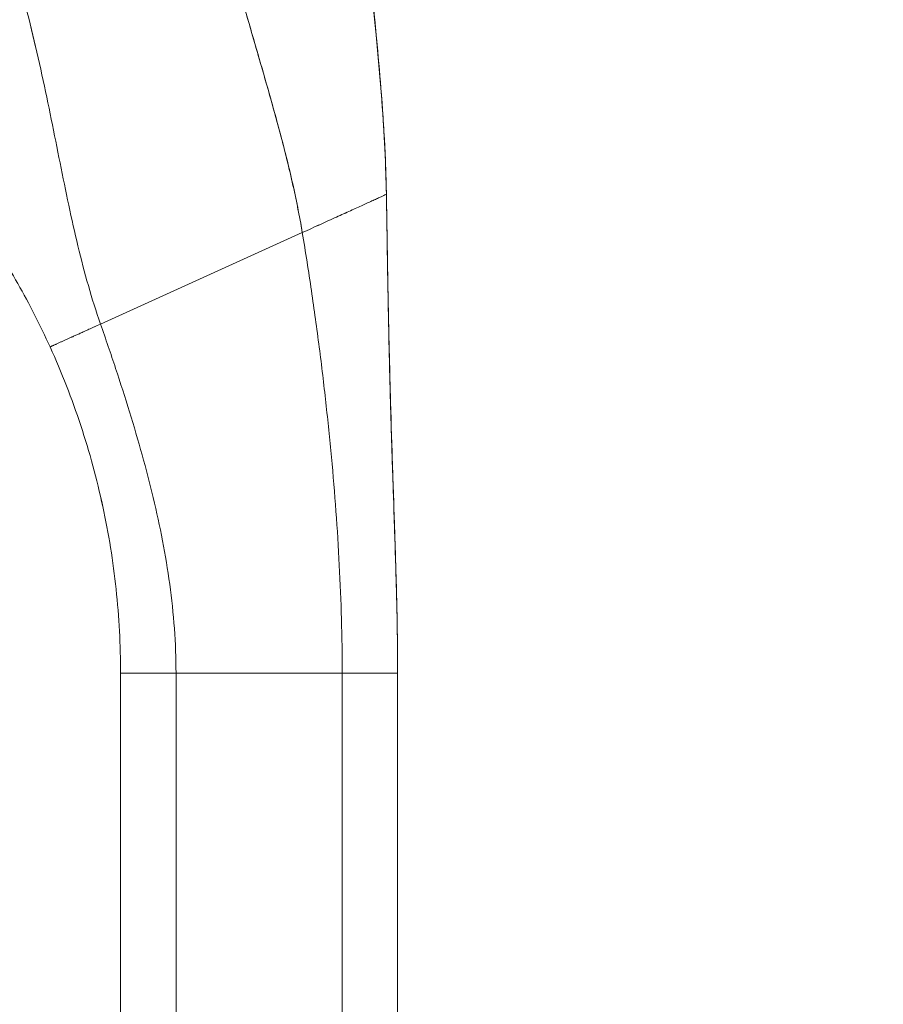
# Model space of a CAD drawing. Header units: inches. Extents: x 14 to 423, y 12 to 263.
# Tile 27 of 124: x 42.54 to 44.38, y 161.36 to 163.46. Entities that reach past the tile are written whole.
import ezdxf

# ---------------------------------------------------------------- set-up
doc = ezdxf.new("R2010")
doc.units = ezdxf.units.IN
doc.header["$LTSCALE"] = 26
doc.header["$MEASUREMENT"] = 0
doc.layers.add('Dimension (ANSI)', color=7, linetype='Continuous', lineweight=5)
doc.layers.add('Visible (ANSI)', color=7, linetype='Continuous', lineweight=5)
doc.styles.add('ROMANS', font='romans.shx')
doc.dimstyles.new('Default (ANSI)', dxfattribs={"dimscale": 26, "dimtxt": 0.08, "dimasz": 0.098425, "dimexe": 0.125, "dimexo": 0.0625, "dimgap": 0.031496, "dimtad": 0, "dimtih": 1, "dimtoh": 1, "dimrnd": 1e-08, "dimzin": 0, "dimdsep": 46, "dimtxsty": 'ROMANS', "dimcen": 0.09, "dimdle": 0.393701, "dimclrd": 256, "dimclre": 256, "dimclrt": 256, "dimadec": 0, "dimazin": 0, "dimtfac": 1.25, "dimtofl": 0, "dimtmove": 0, "dimatfit": 3, "dimfxl": 1, "dimtolj": 1, "dimtzin": 0, "dimlwd": -1, "dimlwe": -1, "dimarcsym": 0})

# ---------------------------------------------------------------- blocks, each defined once
blk = doc.blocks.new('*D14')
at = {"layer": 'Defpoints', "color": 0, "transparency": 16777216}
for p in [(40.3619, 198.4826), (40.3619, 130.4826), (53.2627, 130.4826)]:
    blk.add_point(p, dxfattribs=at)
at = {"layer": 'Dimension (ANSI)', "transparency": 16777216}
for p, q in [((41.9869, 198.4826), (56.5127, 198.4826)), ((53.2627, 195.9236), (53.2627, 169.8082)), ((53.2627, 133.0417), (53.2627, 159.1571)), ((41.9869, 130.4826), (56.5127, 130.4826))]:
    blk.add_line(p, q, dxfattribs=at)
for points in [[(52.8362, 195.9236), (53.6892, 195.9236), (53.2627, 198.4826)], [(52.8362, 133.0417), (53.6892, 133.0417), (53.2627, 130.4826)]]:
    blk.add_solid(points, dxfattribs=at)
at = {"layer": 'Dimension (ANSI)', "transparency": 16777216, "insert": (53.2627, 164.4826), "char_height": 2.08, "attachment_point": 5, "style": 'ROMANS'}
blk.add_mtext('\\A1;68.00{\\PCONT.\\PHINGE}', dxfattribs=at)

msp = doc.modelspace()

# ---------------------------------------------------------------- linework, layer by layer
at = {"layer": 'Visible (ANSI)'}
for p, q in [((43.317, 163.0831), (43.317, 163.0838)), ((43.317, 163.0838), (43.317, 163.0831)), ((42.7074, 162.8064), (43.1377, 163.0015)), ((43.1377, 163.0015), (42.7074, 162.8064)), ((42.7503, 162.0619), (42.7503, 162.0619)), ((42.7503, 161.1358), (42.7503, 162.0619)), ((42.8684, 162.0617), (43.2227, 162.0617)), ((42.8684, 162.0617), (42.8684, 161.1357)), ((43.2227, 162.0617), (42.8684, 162.0617)), ((43.2227, 161.1357), (43.2227, 162.0617)), ((43.3408, 162.0619), (43.3408, 162.0626)), ((43.3408, 162.0626), (43.3408, 162.0619)), ((43.3408, 162.0619), (43.3408, 161.1358)), ((43.3408, 162.0619), (43.3408, 162.0619))]:
    msp.add_line(p, q, dxfattribs=at)
for centre, major_axis, ratio, start_param, end_param in [((41.0633, 162.0619), (1.687, 0), 0.999999, 0, 0.011148), ((42.8684, 162.0619), (-0.1181, 0), 0.001274, 0.000027, 1.570778), ((43.2227, 162.0619), (0.1181, 0), 0.001274, 4.712398, 6.283169)]:
    msp.add_ellipse(centre, major_axis=major_axis, ratio=ratio, start_param=start_param, end_param=end_param, dxfattribs=at)
for points, knots in [([(42.9643, 163.6767), (42.9644, 163.676), (42.9646, 163.6753), (42.9647, 163.6746), (42.9737, 163.6349), (42.9834, 163.5959), (42.9937, 163.5572), (43.004, 163.5186), (43.0147, 163.4804), (43.0256, 163.4425), (43.0364, 163.4045), (43.0474, 163.367), (43.0581, 163.3296), (43.0688, 163.2923), (43.0793, 163.2552), (43.0891, 163.2184), (43.0989, 163.1816), (43.1081, 163.1451), (43.1163, 163.1089), (43.1245, 163.0727), (43.1318, 163.0369), (43.1377, 163.0015)], [0, 0, 0, 0, 0.002892, 0.002892, 0.002892, 0.169077, 0.169077, 0.169077, 0.335261, 0.335261, 0.335261, 0.501446, 0.501446, 0.501446, 0.667631, 0.667631, 0.667631, 0.833815, 0.833815, 0.833815, 1, 1, 1, 1]), ([(43.1377, 163.0015), (43.1332, 163.0281), (43.128, 163.055), (43.1223, 163.0821), (43.1165, 163.1092), (43.1101, 163.1365), (43.1032, 163.1639), (43.0964, 163.1914), (43.0891, 163.219), (43.0814, 163.2468), (43.0738, 163.2746), (43.0659, 163.3025), (43.0579, 163.3306), (43.0498, 163.3587), (43.0416, 163.3869), (43.0334, 163.4153), (43.0252, 163.4437), (43.017, 163.4723), (43.009, 163.5011), (43.001, 163.5298), (42.9931, 163.5588), (42.9856, 163.5881), (42.9781, 163.6173), (42.971, 163.6468), (42.9643, 163.6767)], [0, 0, 0, 0, 0.125, 0.125, 0.125, 0.25, 0.25, 0.25, 0.375, 0.375, 0.375, 0.5, 0.5, 0.5, 0.625, 0.625, 0.625, 0.75, 0.75, 0.75, 0.875, 0.875, 0.875, 1, 1, 1, 1]), ([(43.317, 163.0831), (43.3163, 163.1209), (43.3148, 163.1603), (43.3126, 163.2008), (43.3104, 163.2413), (43.3074, 163.2831), (43.3039, 163.3257), (43.3004, 163.3683), (43.2963, 163.4119), (43.292, 163.4561), (43.2876, 163.5001), (43.2829, 163.5449), (43.2782, 163.5901)], [0, 0, 0, 0, 0.250198, 0.250198, 0.250198, 0.500396, 0.500396, 0.500396, 0.750593, 0.750593, 0.750593, 1, 1, 1, 1]), ([(43.2782, 163.5901), (43.2814, 163.5592), (43.2846, 163.5286), (43.2877, 163.4982), (43.2915, 163.4612), (43.2951, 163.4247), (43.2984, 163.3886), (43.3017, 163.3526), (43.3048, 163.3171), (43.3073, 163.2823), (43.3099, 163.2475), (43.3121, 163.2134), (43.3137, 163.1801), (43.3153, 163.1469), (43.3164, 163.1145), (43.317, 163.0831)], [0, 0, 0, 0, 0.170255, 0.170255, 0.170255, 0.377691, 0.377691, 0.377691, 0.585128, 0.585128, 0.585128, 0.792564, 0.792564, 0.792564, 1, 1, 1, 1]), ([(43.2783, 163.5904), (43.2868, 163.5088), (43.2953, 163.4272), (43.3076, 163.2842), (43.312, 163.2227), (43.3151, 163.1498), (43.3155, 163.1383), (43.316, 163.1229), (43.3161, 163.1188), (43.3164, 163.111), (43.3165, 163.1072), (43.3166, 163.1024), (43.3166, 163.1009), (43.3167, 163.0971), (43.3167, 163.0954), (43.3169, 163.0889), (43.3169, 163.0889), (43.3169, 163.0878), (43.3169, 163.0877), (43.3169, 163.0877)], [0, 0, 0, 0, 0.62501, 0.62501, 1.093866, 1.093866, 1.181845, 1.181845, 1.213164, 1.213164, 1.2448, 1.2448, 1.260533, 1.260533, 1.292348, 1.292348, 1.419905, 1.419905, 1.535008, 1.535008, 1.535008, 1.535008]), ([(42.7074, 162.8064), (42.698, 162.8333), (42.6894, 162.8606), (42.6815, 162.8883), (42.6736, 162.9161), (42.6663, 162.9442), (42.6594, 162.9729), (42.6525, 163.0015), (42.646, 163.0306), (42.6397, 163.0602), (42.6334, 163.0898), (42.6273, 163.1198), (42.6212, 163.1503), (42.615, 163.1808), (42.6089, 163.2117), (42.6025, 163.243), (42.5962, 163.2742), (42.5896, 163.3059), (42.5826, 163.3378), (42.5757, 163.3697), (42.5683, 163.4018), (42.5605, 163.4341), (42.5526, 163.4664), (42.5442, 163.4989), (42.5351, 163.5313)], [0, 0, 0, 0, 0.125, 0.125, 0.125, 0.25, 0.25, 0.25, 0.375, 0.375, 0.375, 0.5, 0.5, 0.5, 0.625, 0.625, 0.625, 0.75, 0.75, 0.75, 0.875001, 0.875001, 0.875001, 1, 1, 1, 1]), ([(42.5351, 163.5313), (42.5442, 163.4989), (42.5526, 163.4665), (42.5605, 163.4342), (42.5683, 163.4019), (42.5757, 163.3697), (42.5826, 163.3378), (42.5896, 163.3059), (42.5962, 163.2743), (42.6025, 163.243), (42.6089, 163.2117), (42.615, 163.1808), (42.6212, 163.1503), (42.6273, 163.1198), (42.6334, 163.0898), (42.6397, 163.0602), (42.646, 163.0306), (42.6525, 163.0015), (42.6594, 162.9729), (42.6663, 162.9442), (42.6736, 162.9161), (42.6815, 162.8884), (42.6894, 162.8606), (42.698, 162.8333), (42.7074, 162.8064)], [0, 0, 0, 0, 0.124961, 0.124961, 0.124961, 0.249967, 0.249967, 0.249967, 0.374972, 0.374972, 0.374972, 0.499978, 0.499978, 0.499978, 0.624983, 0.624983, 0.624983, 0.749989, 0.749989, 0.749989, 0.874994, 0.874994, 0.874994, 1, 1, 1, 1]), ([(42.5999, 162.7577), (42.5893, 162.7809), (42.5783, 162.8038), (42.5669, 162.8263), (42.5554, 162.8488), (42.5435, 162.871), (42.5311, 162.8929), (42.5187, 162.9147), (42.5059, 162.9362), (42.4925, 162.9575), (42.4792, 162.9787), (42.4654, 162.9996), (42.4512, 163.0202), (42.4369, 163.0408), (42.4222, 163.0611), (42.407, 163.0812), (42.394, 163.0982), (42.3807, 163.1151), (42.3671, 163.1317)], [0, 0, 0, 0, 0.17088, 0.17088, 0.17088, 0.34176, 0.34176, 0.34176, 0.51264, 0.51264, 0.51264, 0.68352, 0.68352, 0.68352, 0.8544, 0.8544, 0.8544, 1, 1, 1, 1]), ([(43.317, 163.0831), (43.317, 163.0831), (43.3165, 163.0828), (43.3155, 163.0824), (43.3146, 163.082), (43.3133, 163.0813), (43.3116, 163.0806), (43.3099, 163.0798), (43.3079, 163.0789), (43.3056, 163.0778), (43.3033, 163.0768), (43.3007, 163.0756), (43.2979, 163.0743), (43.2951, 163.073), (43.292, 163.0716), (43.2887, 163.0701), (43.2854, 163.0686), (43.2819, 163.067), (43.2782, 163.0654), (43.2746, 163.0637), (43.2707, 163.0619), (43.2666, 163.0601), (43.2626, 163.0582), (43.2584, 163.0563), (43.254, 163.0543), (43.2496, 163.0523), (43.2451, 163.0503), (43.2404, 163.0481), (43.2357, 163.046), (43.2308, 163.0438), (43.2258, 163.0415), (43.2208, 163.0392), (43.2156, 163.0369), (43.2103, 163.0345), (43.2049, 163.032), (43.1994, 163.0295), (43.1938, 163.027), (43.1881, 163.0244), (43.1822, 163.0217), (43.1762, 163.019), (43.1702, 163.0162), (43.164, 163.0134), (43.1576, 163.0105), (43.1511, 163.0076), (43.1445, 163.0046), (43.1377, 163.0015)], [0, 0, 0, 0, 0.066667, 0.066667, 0.066667, 0.133333, 0.133333, 0.133333, 0.2, 0.2, 0.2, 0.266667, 0.266667, 0.266667, 0.333333, 0.333333, 0.333333, 0.4, 0.4, 0.4, 0.466667, 0.466667, 0.466667, 0.533333, 0.533333, 0.533333, 0.6, 0.6, 0.6, 0.666667, 0.666667, 0.666667, 0.733333, 0.733333, 0.733333, 0.8, 0.8, 0.8, 0.866667, 0.866667, 0.866667, 0.933333, 0.933333, 0.933333, 1, 1, 1, 1]), ([(43.3408, 162.0619), (43.3408, 162.103), (43.3404, 162.1438), (43.3396, 162.1843), (43.3388, 162.2249), (43.3377, 162.2652), (43.3364, 162.3056), (43.3352, 162.3459), (43.3338, 162.3862), (43.3325, 162.4267), (43.3311, 162.4672), (43.3297, 162.508), (43.3284, 162.5491), (43.3271, 162.5903), (43.3258, 162.6319), (43.3247, 162.6743), (43.3236, 162.7166), (43.3226, 162.7597), (43.3217, 162.8038), (43.3208, 162.8479), (43.32, 162.893), (43.3192, 162.9394), (43.3185, 162.9859), (43.3178, 163.0336), (43.317, 163.0831)], [0, 0, 0, 0, 0.125, 0.125, 0.125, 0.25, 0.25, 0.25, 0.375, 0.375, 0.375, 0.5, 0.5, 0.5, 0.625, 0.625, 0.625, 0.75, 0.75, 0.75, 0.875, 0.875, 0.875, 1, 1, 1, 1]), ([(43.317, 163.0831), (43.3178, 163.0336), (43.3185, 162.9859), (43.3192, 162.9394), (43.32, 162.893), (43.3208, 162.8479), (43.3217, 162.8038), (43.3226, 162.7597), (43.3236, 162.7166), (43.3247, 162.6743), (43.3258, 162.6319), (43.3271, 162.5903), (43.3284, 162.5491), (43.3297, 162.508), (43.3311, 162.4672), (43.3325, 162.4267), (43.3338, 162.3862), (43.3352, 162.3459), (43.3364, 162.3056), (43.3377, 162.2652), (43.3388, 162.2249), (43.3396, 162.1843), (43.3404, 162.1438), (43.3408, 162.103), (43.3408, 162.0619)], [0, 0, 0, 0, 0.125, 0.125, 0.125, 0.25, 0.25, 0.25, 0.375, 0.375, 0.375, 0.5, 0.5, 0.5, 0.625, 0.625, 0.625, 0.75, 0.75, 0.75, 0.875, 0.875, 0.875, 1, 1, 1, 1]), ([(43.317, 163.0828), (43.317, 163.0824), (43.317, 163.0828), (43.317, 163.0782), (43.3171, 163.0777), (43.3171, 163.0763), (43.3171, 163.0756), (43.3171, 163.0737), (43.3171, 163.0726), (43.3172, 163.0688), (43.3173, 163.0659), (43.3174, 163.057), (43.3175, 163.0509), (43.3178, 163.0344), (43.3179, 163.024), (43.3186, 162.9825), (43.3191, 162.9513), (43.3212, 162.8267), (43.3232, 162.7333), (43.3284, 162.545), (43.3318, 162.4503), (43.3365, 162.3079), (43.3379, 162.2602), (43.3396, 162.1874), (43.34, 162.1615), (43.3405, 162.1288), (43.3406, 162.1196), (43.3407, 162.1014), (43.3408, 162.0926), (43.3408, 162.0825), (43.3408, 162.0796), (43.3408, 162.076), (43.3408, 162.0748), (43.3408, 162.0738), (43.3408, 162.0737), (43.3408, 162.0736), (43.3408, 162.0736), (43.3408, 162.0736), (43.3408, 162.0736), (43.3408, 162.0736), (43.3408, 162.0736), (43.3408, 162.0736)], [0, 0, 0, 0, 0.11596, 0.11596, 0.128622, 0.128622, 0.140261, 0.140261, 0.151942, 0.151942, 0.175588, 0.175588, 0.222215, 0.222215, 0.30144, 0.30144, 0.538979, 0.538979, 1.251693, 1.251693, 1.977703, 1.977703, 2.340156, 2.340156, 2.533366, 2.533366, 2.616428, 2.616428, 2.71591, 2.71591, 2.76555, 2.76555, 2.790634, 2.790634, 2.791809, 2.791809, 2.792533, 2.792533, 2.792713, 2.792713, 2.792736, 2.792736, 2.792736, 2.792736]), ([(43.317, 163.0796), (43.317, 163.0796), (43.317, 163.0796), (43.317, 163.0794), (43.317, 163.0792), (43.317, 163.0774), (43.3171, 163.0767), (43.3171, 163.0746), (43.3171, 163.0738), (43.3171, 163.0719), (43.3172, 163.071), (43.3172, 163.0686), (43.3172, 163.067), (43.3173, 163.0636), (43.3173, 163.0618), (43.3174, 163.0569), (43.3174, 163.0539), (43.3176, 163.0441), (43.3177, 163.0373), (43.3182, 163.0102), (43.3185, 162.9899), (43.3198, 162.9088), (43.3208, 162.848), (43.3241, 162.6962), (43.3266, 162.6051), (43.3318, 162.4467), (43.3343, 162.3761), (43.3365, 162.3039), (43.3368, 162.2939), (43.3372, 162.28), (43.3374, 162.2751), (43.3375, 162.2698), (43.3376, 162.2684), (43.3376, 162.2669), (43.3376, 162.2665), (43.3376, 162.2663), (43.3376, 162.2663), (43.3376, 162.2663), (43.3376, 162.2666), (43.3376, 162.2674)], [2.385573, 2.385573, 2.385573, 2.385573, 2.413422, 2.413422, 2.521095, 2.521095, 2.561563, 2.561563, 2.578262, 2.578262, 2.58963, 2.58963, 2.604275, 2.604275, 2.618931, 2.618931, 2.642678, 2.642678, 2.694264, 2.694264, 2.848836, 2.848836, 3.312395, 3.312395, 4.007987, 4.007987, 4.531683, 4.531683, 4.619555, 4.619555, 4.67259, 4.67259, 4.699088, 4.699088, 4.715138, 4.715138, 4.720726, 4.720726, 4.741492, 4.741492, 4.741492, 4.741492]), ([(43.2227, 162.0617), (43.2227, 162.1005), (43.2222, 162.139), (43.2211, 162.1774), (43.2201, 162.2158), (43.2185, 162.2541), (43.2166, 162.2924), (43.2146, 162.3306), (43.2122, 162.3689), (43.2094, 162.4072), (43.2066, 162.4455), (43.2034, 162.4839), (43.1998, 162.5225), (43.1962, 162.5611), (43.1923, 162.5998), (43.1879, 162.6389), (43.1836, 162.6779), (43.1789, 162.7173), (43.1738, 162.7571), (43.1686, 162.7968), (43.1631, 162.837), (43.1571, 162.8777), (43.1511, 162.9184), (43.1447, 162.9596), (43.1377, 163.0015)], [0, 0, 0, 0, 0.125, 0.125, 0.125, 0.25, 0.25, 0.25, 0.375, 0.375, 0.375, 0.5, 0.5, 0.5, 0.625, 0.625, 0.625, 0.75, 0.75, 0.75, 0.875, 0.875, 0.875, 1, 1, 1, 1]), ([(43.1377, 163.0015), (43.1447, 162.9596), (43.1511, 162.9184), (43.1571, 162.8777), (43.1631, 162.837), (43.1686, 162.7968), (43.1738, 162.7571), (43.1789, 162.7173), (43.1836, 162.6779), (43.1879, 162.6389), (43.1923, 162.5998), (43.1962, 162.5611), (43.1998, 162.5225), (43.2034, 162.4839), (43.2066, 162.4455), (43.2094, 162.4072), (43.2122, 162.3689), (43.2146, 162.3306), (43.2166, 162.2924), (43.2185, 162.2541), (43.2201, 162.2158), (43.2211, 162.1774), (43.2222, 162.139), (43.2227, 162.1005), (43.2227, 162.0617)], [0, 0, 0, 0, 0.125, 0.125, 0.125, 0.25, 0.25, 0.25, 0.375, 0.375, 0.375, 0.5, 0.5, 0.5, 0.625, 0.625, 0.625, 0.75, 0.75, 0.75, 0.875, 0.875, 0.875, 1, 1, 1, 1]), ([(42.5999, 162.7577), (42.5999, 162.7577), (42.6006, 162.7581), (42.6027, 162.759), (42.6046, 162.7599), (42.6068, 162.7609), (42.6093, 162.762), (42.6119, 162.7631), (42.6146, 162.7644), (42.6174, 162.7656), (42.6202, 162.7669), (42.6231, 162.7682), (42.6269, 162.7699), (42.6317, 162.7721), (42.6375, 162.7747), (42.6435, 162.7774), (42.6497, 162.7802), (42.6565, 162.7833), (42.6641, 162.7867), (42.6727, 162.7906), (42.6825, 162.7951), (42.694, 162.8003), (42.7027, 162.8043), (42.7074, 162.8064)], [0, 0, 0, 0, 0.0625, 0.09375, 0.125, 0.15625, 0.1875, 0.21875, 0.25, 0.28125, 0.3125, 0.34375, 0.375, 0.4375, 0.5, 0.5625, 0.625, 0.6875, 0.75, 0.8125, 0.875, 0.9375, 1, 1, 1, 1]), ([(42.7074, 162.8064), (42.7027, 162.8043), (42.6983, 162.8023), (42.6943, 162.8004), (42.6902, 162.7986), (42.6864, 162.7968), (42.6828, 162.7952), (42.6793, 162.7936), (42.676, 162.7921), (42.6729, 162.7907), (42.6698, 162.7893), (42.667, 162.788), (42.6643, 162.7868), (42.6616, 162.7856), (42.6591, 162.7845), (42.6567, 162.7834), (42.6543, 162.7823), (42.652, 162.7813), (42.6498, 162.7803), (42.6477, 162.7793), (42.6456, 162.7784), (42.6435, 162.7774), (42.6415, 162.7765), (42.6395, 162.7756), (42.6375, 162.7747), (42.6356, 162.7738), (42.6336, 162.773), (42.6317, 162.7721), (42.6298, 162.7712), (42.6279, 162.7704), (42.626, 162.7695), (42.625, 162.7691), (42.6241, 162.7686), (42.6231, 162.7682), (42.6221, 162.7678), (42.6212, 162.7673), (42.6202, 162.7669), (42.6193, 162.7665), (42.6184, 162.7661), (42.6174, 162.7656), (42.6165, 162.7652), (42.6156, 162.7648), (42.6146, 162.7644), (42.6137, 162.764), (42.6128, 162.7635), (42.6119, 162.7631), (42.611, 162.7627), (42.6101, 162.7623), (42.6093, 162.762), (42.6085, 162.7616), (42.6076, 162.7612), (42.6069, 162.7609), (42.6061, 162.7605), (42.6053, 162.7602), (42.6046, 162.7599), (42.604, 162.7596), (42.6033, 162.7593), (42.6027, 162.759), (42.6021, 162.7588), (42.6016, 162.7585), (42.6012, 162.7583), (42.6004, 162.758), (42.5999, 162.7577), (42.5999, 162.7577)], [0, 0, 0, 0, 0.0625, 0.0625, 0.0625, 0.125, 0.125, 0.125, 0.1875, 0.1875, 0.1875, 0.25, 0.25, 0.25, 0.3125, 0.3125, 0.3125, 0.375, 0.375, 0.375, 0.4375, 0.4375, 0.4375, 0.5, 0.5, 0.5, 0.5625, 0.5625, 0.5625, 0.625, 0.625, 0.625, 0.65625, 0.65625, 0.65625, 0.6875, 0.6875, 0.6875, 0.71875, 0.71875, 0.71875, 0.75, 0.75, 0.75, 0.78125, 0.78125, 0.78125, 0.8125, 0.8125, 0.8125, 0.84375, 0.84375, 0.84375, 0.875, 0.875, 0.875, 0.90625, 0.90625, 0.90625, 0.9375, 0.9375, 0.9375, 1, 1, 1, 1]), ([(42.7074, 162.8064), (42.7186, 162.7745), (42.7293, 162.7431), (42.7396, 162.7119), (42.7499, 162.6808), (42.7598, 162.65), (42.7693, 162.6194), (42.7787, 162.5887), (42.7877, 162.5582), (42.7962, 162.5277), (42.8046, 162.4973), (42.8125, 162.4668), (42.8198, 162.4363), (42.8271, 162.4058), (42.8338, 162.3752), (42.8397, 162.3444), (42.8456, 162.3137), (42.8507, 162.2827), (42.855, 162.2516), (42.8592, 162.2204), (42.8626, 162.189), (42.8649, 162.1574), (42.8672, 162.1258), (42.8684, 162.0939), (42.8684, 162.0617)], [0, 0, 0, 0, 0.125, 0.125, 0.125, 0.25, 0.25, 0.25, 0.375, 0.375, 0.375, 0.5, 0.5, 0.5, 0.625, 0.625, 0.625, 0.75, 0.75, 0.75, 0.875, 0.875, 0.875, 1, 1, 1, 1]), ([(42.8684, 162.0617), (42.8684, 162.0939), (42.8672, 162.1258), (42.8649, 162.1574), (42.8626, 162.189), (42.8592, 162.2204), (42.855, 162.2516), (42.8507, 162.2827), (42.8456, 162.3137), (42.8397, 162.3444), (42.8338, 162.3752), (42.8271, 162.4058), (42.8198, 162.4363), (42.8125, 162.4668), (42.8046, 162.4973), (42.7962, 162.5277), (42.7877, 162.5582), (42.7787, 162.5887), (42.7693, 162.6194), (42.7598, 162.65), (42.7499, 162.6808), (42.7396, 162.7119), (42.7293, 162.7431), (42.7186, 162.7745), (42.7074, 162.8064)], [0, 0, 0, 0, 0.125, 0.125, 0.125, 0.25, 0.25, 0.25, 0.375, 0.375, 0.375, 0.5, 0.5, 0.5, 0.625, 0.625, 0.625, 0.75, 0.75, 0.75, 0.875, 0.875, 0.875, 1, 1, 1, 1]), ([(42.7503, 162.0619), (42.7503, 162.0919), (42.7495, 162.1219), (42.7479, 162.1518), (42.7463, 162.1816), (42.7439, 162.2114), (42.7407, 162.2411), (42.7376, 162.2707), (42.7336, 162.3003), (42.7289, 162.3297), (42.7241, 162.3591), (42.7186, 162.3884), (42.7123, 162.4175), (42.706, 162.4466), (42.699, 162.4756), (42.6912, 162.5043), (42.6833, 162.5331), (42.6747, 162.5617), (42.6653, 162.5901), (42.656, 162.6185), (42.6458, 162.6467), (42.6349, 162.6746), (42.624, 162.7026), (42.6123, 162.7303), (42.5999, 162.7577)], [0, 0, 0, 0, 0.125, 0.125, 0.125, 0.25, 0.25, 0.25, 0.375, 0.375, 0.375, 0.5, 0.5, 0.5, 0.625, 0.625, 0.625, 0.75, 0.75, 0.75, 0.875, 0.875, 0.875, 1, 1, 1, 1]), ([(42.5999, 162.7577), (42.6248, 162.7028), (42.6466, 162.6469), (42.6653, 162.5901), (42.6841, 162.5333), (42.6998, 162.4757), (42.7123, 162.4175), (42.7249, 162.3593), (42.7344, 162.3004), (42.7407, 162.2411), (42.7471, 162.1818), (42.7503, 162.122), (42.7503, 162.0619)], [0, 0, 0, 0, 0.25, 0.25, 0.25, 0.5, 0.5, 0.5, 0.75, 0.75, 0.75, 1, 1, 1, 1]), ([(42.8684, 162.0617), (42.8639, 162.0617), (42.8597, 162.0617), (42.8557, 162.0617), (42.8516, 162.0617), (42.8478, 162.0617), (42.8441, 162.0617), (42.8404, 162.0617), (42.8368, 162.0618), (42.8335, 162.0618), (42.8301, 162.0618), (42.8268, 162.0618), (42.8237, 162.0618), (42.8206, 162.0618), (42.8176, 162.0618), (42.8147, 162.0618), (42.8118, 162.0618), (42.809, 162.0618), (42.8063, 162.0618), (42.8035, 162.0618), (42.8009, 162.0618), (42.7983, 162.0618), (42.7957, 162.0618), (42.7932, 162.0618), (42.7907, 162.0618), (42.7883, 162.0618), (42.7858, 162.0618), (42.7835, 162.0618), (42.7811, 162.0618), (42.7789, 162.0618), (42.7766, 162.0618), (42.7755, 162.0618), (42.7744, 162.0618), (42.7733, 162.0618), (42.7722, 162.0618), (42.7712, 162.0618), (42.7701, 162.0618), (42.7691, 162.0618), (42.7681, 162.0618), (42.767, 162.0618), (42.766, 162.0618), (42.7651, 162.0618), (42.7641, 162.0618), (42.7632, 162.0618), (42.7623, 162.0618), (42.7614, 162.0618), (42.7605, 162.0618), (42.7596, 162.0618), (42.7588, 162.0618), (42.758, 162.0618), (42.7572, 162.0618), (42.7565, 162.0619), (42.7558, 162.0619), (42.7551, 162.0619), (42.7544, 162.0619), (42.7538, 162.0619), (42.7532, 162.0619), (42.7527, 162.0619), (42.7522, 162.0619), (42.7518, 162.0619), (42.7514, 162.0619), (42.7507, 162.0619), (42.7503, 162.0619), (42.7503, 162.0619)], [0, 0, 0, 0, 0.0625, 0.0625, 0.0625, 0.125, 0.125, 0.125, 0.1875, 0.1875, 0.1875, 0.25, 0.25, 0.25, 0.3125, 0.3125, 0.3125, 0.375, 0.375, 0.375, 0.4375, 0.4375, 0.4375, 0.5, 0.5, 0.5, 0.5625, 0.5625, 0.5625, 0.625, 0.625, 0.625, 0.65625, 0.65625, 0.65625, 0.6875, 0.6875, 0.6875, 0.71875, 0.71875, 0.71875, 0.75, 0.75, 0.75, 0.78125, 0.78125, 0.78125, 0.8125, 0.8125, 0.8125, 0.84375, 0.84375, 0.84375, 0.875, 0.875, 0.875, 0.90625, 0.90625, 0.90625, 0.9375, 0.9375, 0.9375, 1, 1, 1, 1]), ([(43.3408, 162.0619), (43.3408, 162.0619), (43.3403, 162.0619), (43.3395, 162.0619), (43.3386, 162.0619), (43.3373, 162.0619), (43.3359, 162.0619), (43.3344, 162.0619), (43.3327, 162.0618), (43.3309, 162.0618), (43.329, 162.0618), (43.327, 162.0618), (43.3249, 162.0618), (43.3228, 162.0618), (43.3206, 162.0618), (43.3184, 162.0618), (43.3161, 162.0618), (43.3138, 162.0618), (43.3115, 162.0618), (43.3091, 162.0618), (43.3067, 162.0618), (43.3042, 162.0618), (43.3018, 162.0618), (43.2993, 162.0618), (43.2967, 162.0618), (43.2941, 162.0618), (43.2915, 162.0618), (43.2888, 162.0618), (43.286, 162.0618), (43.2832, 162.0618), (43.2803, 162.0618), (43.2774, 162.0618), (43.2743, 162.0618), (43.2711, 162.0618), (43.2679, 162.0618), (43.2645, 162.0618), (43.261, 162.0618), (43.2574, 162.0618), (43.2537, 162.0618), (43.2497, 162.0617), (43.2457, 162.0617), (43.2415, 162.0617), (43.237, 162.0617), (43.2325, 162.0617), (43.2278, 162.0617), (43.2227, 162.0617)], [0, 0, 0, 0, 0.066667, 0.066667, 0.066667, 0.133333, 0.133333, 0.133333, 0.2, 0.2, 0.2, 0.266667, 0.266667, 0.266667, 0.333333, 0.333333, 0.333333, 0.4, 0.4, 0.4, 0.466667, 0.466667, 0.466667, 0.533333, 0.533333, 0.533333, 0.6, 0.6, 0.6, 0.666667, 0.666667, 0.666667, 0.733333, 0.733333, 0.733333, 0.8, 0.8, 0.8, 0.866667, 0.866667, 0.866667, 0.933333, 0.933333, 0.933333, 1, 1, 1, 1])]:
    msp.add_open_spline(points, degree=3, knots=knots, dxfattribs=at)
for points in [[(43.3157, 163.1323), (43.3163, 163.1159), (43.3167, 163.0997), (43.317, 163.0838)], [(43.317, 163.0838), (43.317, 163.0835), (43.317, 163.0831), (43.317, 163.0828)], [(43.1377, 163.0015), (43.1445, 163.0046), (43.1578, 163.0106), (43.1764, 163.0191), (43.1939, 163.027), (43.2104, 163.0345), (43.226, 163.0416), (43.2405, 163.0482), (43.2542, 163.0544), (43.2668, 163.0602), (43.2784, 163.0654), (43.2889, 163.0702), (43.2981, 163.0744), (43.3059, 163.078), (43.3119, 163.0807), (43.3159, 163.0826), (43.317, 163.0831), (43.317, 163.0831)]]:
    msp.add_open_spline(points, degree=3, dxfattribs=at)

# ---------------------------------------------------------------- dimensions: what is measured, and where the dimension line sits
at = {"layer": 'Dimension (ANSI)'}
dim = msp.add_linear_dim(base=(53.2627, 130.4826), p1=(40.3619, 198.4826), p2=(40.3619, 130.4826), angle=90, text='<>{\\PCONT.\\PHINGE}', dimstyle='Default (ANSI)', override={"dimdec": 2, "dimtp": 0, "dimtm": 0, "dimtdec": 2, "dimatfit": 1}, dxfattribs=at)
dim.commit()
dim.dimension.update_dxf_attribs({"geometry": '*D14', "text_midpoint": (53.2627, 164.4826), "dimtype": 160})

doc.saveas('drawing.dxf')
